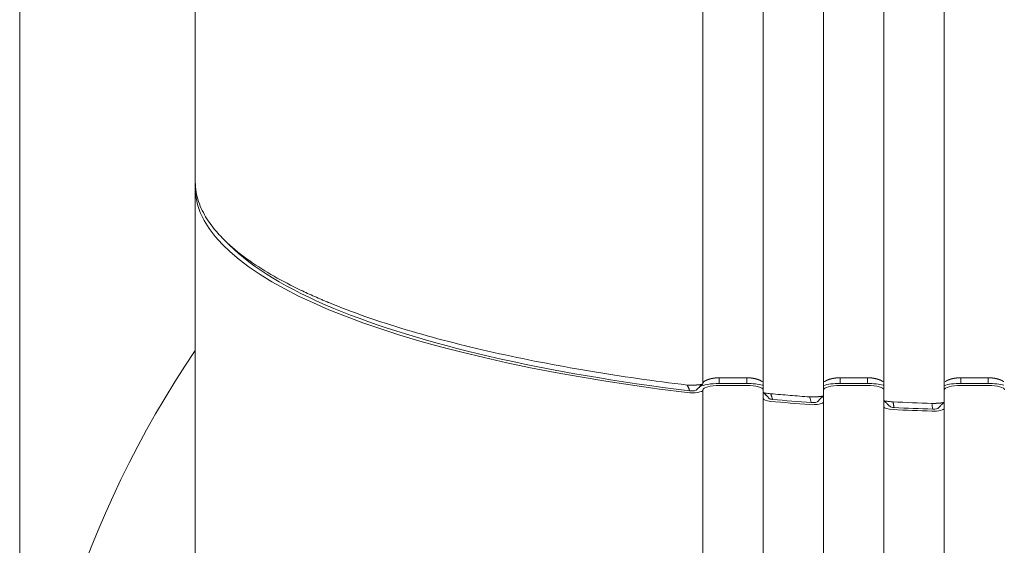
# Model space of a CAD drawing. Header units: millimetres. Extents: x 25069 to 61396, y 8621 to 21558.
# Tile 47 of 256: x 26506 to 26596, y 16285 to 16333. Entities that reach past the tile are written whole.
import ezdxf

# ---------------------------------------------------------------- set-up
doc = ezdxf.new("R2010")
doc.units = ezdxf.units.MM
doc.layers.add('9', color=7, linetype='Continuous')

msp = doc.modelspace()

# ---------------------------------------------------------------- linework, layer by layer
at = {"layer": '9', "color": 7, "linetype": 'Continuous', "lineweight": 13}
for p, q in [((26568.072, 16300.128), (26568.072, 16359.602)), ((26568.072, 16299.566), (26568.072, 16198.143)), ((26573.572, 16298.769), (26573.572, 16299.328)), ((26579.072, 16299.044), (26579.072, 16298.779))]:
    msp.add_line(p, q, dxfattribs=at)
at = {"layer": '9', "color": 7, "linetype": 'Continuous', "lineweight": 18}
for p, q in [((26521.822, 16359.142), (26521.822, 16318.533)), ((26568.072, 16359.142), (26568.072, 16300.121)), ((26573.572, 16299.33), (26573.572, 16359.142)), ((26579.072, 16359.142), (26579.072, 16299.044)), ((26584.572, 16298.593), (26584.572, 16359.142)), ((26590.072, 16359.142), (26590.072, 16298.455)), ((26505.822, 16334.291), (26505.822, 16251.142)), ((26521.822, 16318.533), (26521.822, 16317.973)), ((26521.822, 16317.973), (26521.822, 16192.692)), ((26569.572, 16300.672), (26572.072, 16300.672)), ((26580.572, 16300.672), (26583.072, 16300.672)), ((26591.572, 16300.672), (26594.072, 16300.672)), ((26568.072, 16299.565), (26568.072, 16299.557)), ((26568.072, 16299.557), (26568.072, 16198.642)), ((26572.072, 16300.149), (26569.572, 16300.149)), ((26572.072, 16299.967), (26569.572, 16299.967)), ((26583.072, 16300.149), (26580.572, 16300.149)), ((26583.072, 16299.967), (26580.572, 16299.967)), ((26594.072, 16300.149), (26591.572, 16300.149)), ((26594.072, 16299.967), (26591.572, 16299.967)), ((26573.572, 16298.77), (26573.572, 16299.33)), ((26573.572, 16198.642), (26573.572, 16298.77)), ((26579.072, 16299.044), (26579.072, 16298.484)), ((26584.572, 16298.033), (26584.572, 16298.593)), ((26579.072, 16298.484), (26579.072, 16198.642)), ((26584.572, 16198.642), (26584.572, 16298.033)), ((26590.072, 16298.455), (26590.072, 16297.895)), ((26590.072, 16297.895), (26590.072, 16198.642))]:
    msp.add_line(p, q, dxfattribs=at)
msp.add_arc((26598.322, 16251.142), 92.5, 145.79437, 179.31118, dxfattribs=at)
for centre, major_axis, ratio, start_param, end_param in [((26598.322, 16317.973), (76.5, 0), 0.267949, 3.141593, 4.285647), ((26567.072, 16299.557), (1, 0), 0.267949, 4.285647, 6.283185), ((26569.572, 16299.565), (1.5, 0), 0.267949, 1.570796, 3.141593), ((26572.072, 16299.565), (1.5, 0), 0.267949, 0, 1.570796), ((26580.572, 16299.565), (1.5, 0), 0.267949, 1.570796, 3.141593), ((26583.072, 16299.565), (1.5, 0), 0.267949, 0, 1.570796), ((26591.572, 16299.565), (1.5, 0), 0.267949, 1.570796, 3.141593), ((26594.072, 16299.565), (1.5, 0), 0.267949, 0, 1.570796), ((26574.572, 16298.77), (1, 0), 0.267949, 3.141593, 4.392386), ((26598.519, 16316.886), (74.317, 0), 0.258819, 4.382243, 4.431932), ((26598.322, 16317.973), (-76.5, 0), 0.267949, 1.250793, 1.29926), ((26578.072, 16298.484), (1, 0), 0.267949, 4.440853, 6.283185), ((26585.572, 16298.033), (1, 0), 0.267949, 3.141593, 4.542702), ((26598.322, 16317.973), (-76.5, 0), 0.267949, 1.401109, 1.447971), ((26598.375, 16316.77), (73.85, 0), 0.258819, 4.53707, 4.585307), ((26589.072, 16297.895), (1, 0), 0.267949, 4.589564, 6.283185)]:
    msp.add_ellipse(centre, major_axis=major_axis, ratio=ratio, start_param=start_param, end_param=end_param, dxfattribs=at)
for points, knots in [([(26521.822, 16318.533), (26521.822, 16318.211), (26521.85, 16317.899), (26521.955, 16317.296), (26522.031, 16317.005), (26522.22, 16316.443), (26522.333, 16316.173), (26522.587, 16315.653), (26522.728, 16315.404), (26523.03, 16314.925), (26523.191, 16314.696), (26523.525, 16314.26), (26523.698, 16314.051), (26524.048, 16313.656), (26524.226, 16313.469), (26524.491, 16313.203), (26524.579, 16313.117), (26524.711, 16312.992), (26524.777, 16312.931), (26524.853, 16312.861), (26524.891, 16312.826), (26524.91, 16312.809), (26524.919, 16312.801), (26524.924, 16312.796), (26524.926, 16312.794), (26524.927, 16312.793), (26524.928, 16312.793), (26524.928, 16312.792), (26524.928, 16312.792), (26524.928, 16312.792), (26524.929, 16312.792), (26524.929, 16312.792), (26525.214, 16312.534), (26525.816, 16312.027), (26526.474, 16311.54), (26527.5, 16310.823), (26528.233, 16310.364), (26529.776, 16309.485), (26530.585, 16309.064), (26531.84, 16308.461), (26532.264, 16308.265), (26532.91, 16307.979), (26533.234, 16307.837), (26533.616, 16307.675), (26533.808, 16307.595), (26533.904, 16307.555), (26533.952, 16307.535), (26533.976, 16307.525), (26533.988, 16307.52), (26533.994, 16307.517), (26533.997, 16307.516), (26533.998, 16307.515), (26533.999, 16307.515), (26534, 16307.515), (26534, 16307.515), (26534, 16307.515), (26535.072, 16307.072), (26536.198, 16306.645), (26538.544, 16305.824), (26539.764, 16305.43), (26542.284, 16304.674), (26543.584, 16304.313), (26546.251, 16303.622), (26547.618, 16303.293), (26550.406, 16302.667), (26551.827, 16302.37), (26554.711, 16301.809), (26556.174, 16301.545), (26559.13, 16301.049), (26560.623, 16300.818), (26563.628, 16300.387), (26565.141, 16300.188), (26566.658, 16300.005)], [0, 0, 0, 0, 0.03125, 0.03125, 0.0625, 0.0625, 0.09375, 0.09375, 0.125, 0.125, 0.15625, 0.15625, 0.1875, 0.1875, 0.21875, 0.21875, 0.234375, 0.234375, 0.242187, 0.246094, 0.248047, 0.249023, 0.249512, 0.249756, 0.249878, 0.249939, 0.249969, 0.249985, 0.249992, 0.249996, 0.249996, 0.25, 0.25, 0.28125, 0.3125, 0.3125, 0.375, 0.375, 0.4375, 0.4375, 0.46875, 0.46875, 0.484375, 0.492187, 0.496094, 0.498047, 0.499023, 0.499512, 0.499756, 0.499878, 0.499939, 0.499969, 0.499985, 0.499992, 0.499992, 0.5, 0.5, 0.5625, 0.5625, 0.625, 0.625, 0.6875, 0.6875, 0.75, 0.75, 0.8125, 0.8125, 0.875, 0.875, 0.9375, 0.9375, 1, 1, 1, 1]), ([(26566.882, 16299.482), (26553.682, 16301.084), (26542.298, 16303.728), (26530.188, 16308.768), (26526.978, 16310.723), (26524.942, 16312.762)], [0, 0, 0, 0, 0.647682, 0.647682, 1, 1, 1, 1]), ([(26568.072, 16300.121), (26568.072, 16300.123), (26568.072, 16300.128), (26568.072, 16300.135), (26568.072, 16300.141), (26568.073, 16300.148), (26568.074, 16300.155), (26568.075, 16300.162), (26568.076, 16300.168), (26568.078, 16300.175), (26568.08, 16300.181), (26568.082, 16300.188), (26568.084, 16300.194), (26568.087, 16300.201), (26568.089, 16300.207), (26568.092, 16300.214), (26568.096, 16300.22), (26568.099, 16300.226), (26568.103, 16300.232), (26568.106, 16300.239), (26568.11, 16300.245), (26568.115, 16300.251), (26568.119, 16300.257), (26568.124, 16300.263), (26568.128, 16300.269), (26568.133, 16300.275), (26568.139, 16300.281), (26568.144, 16300.286), (26568.15, 16300.292), (26568.155, 16300.298), (26568.161, 16300.304), (26568.167, 16300.309), (26568.174, 16300.315), (26568.18, 16300.32), (26568.187, 16300.326), (26568.193, 16300.331), (26568.2, 16300.337), (26568.207, 16300.342), (26568.215, 16300.348), (26568.222, 16300.353), (26568.23, 16300.358), (26568.237, 16300.363), (26568.245, 16300.368), (26568.253, 16300.374), (26568.261, 16300.379), (26568.27, 16300.384), (26568.278, 16300.389), (26568.287, 16300.394), (26568.295, 16300.399), (26568.304, 16300.403), (26568.313, 16300.408), (26568.322, 16300.413), (26568.331, 16300.418), (26568.341, 16300.422), (26568.35, 16300.427), (26568.359, 16300.432), (26568.369, 16300.436), (26568.379, 16300.441), (26568.389, 16300.445), (26568.399, 16300.45), (26568.409, 16300.454), (26568.419, 16300.458), (26568.429, 16300.463), (26568.439, 16300.467), (26568.45, 16300.471), (26568.46, 16300.475), (26568.471, 16300.479), (26568.481, 16300.484), (26568.492, 16300.488), (26568.503, 16300.492), (26568.514, 16300.495), (26568.525, 16300.499), (26568.536, 16300.503), (26568.547, 16300.507), (26568.558, 16300.511), (26568.569, 16300.515), (26568.58, 16300.518), (26568.592, 16300.522), (26568.603, 16300.525), (26568.614, 16300.529), (26568.626, 16300.533), (26568.637, 16300.536), (26568.649, 16300.539), (26568.661, 16300.543), (26568.672, 16300.546), (26568.684, 16300.549), (26568.696, 16300.553), (26568.707, 16300.556), (26568.719, 16300.559), (26568.731, 16300.562), (26568.743, 16300.565), (26568.755, 16300.568), (26568.767, 16300.571), (26568.779, 16300.574), (26568.791, 16300.577), (26568.803, 16300.58), (26568.815, 16300.583), (26568.827, 16300.585), (26568.839, 16300.588), (26568.851, 16300.591), (26568.863, 16300.594), (26568.875, 16300.596), (26568.887, 16300.599), (26568.899, 16300.601), (26568.911, 16300.604), (26568.923, 16300.606), (26568.935, 16300.608), (26568.947, 16300.611), (26568.959, 16300.613), (26568.971, 16300.615), (26568.983, 16300.617), (26568.995, 16300.62), (26569.007, 16300.622), (26569.019, 16300.624), (26569.031, 16300.626), (26569.043, 16300.628), (26569.055, 16300.63), (26569.067, 16300.632), (26569.079, 16300.633), (26569.091, 16300.635), (26569.103, 16300.637), (26569.115, 16300.639), (26569.127, 16300.64), (26569.139, 16300.642), (26569.151, 16300.644), (26569.163, 16300.645), (26569.174, 16300.647), (26569.186, 16300.648), (26569.198, 16300.65), (26569.209, 16300.651), (26569.221, 16300.652), (26569.233, 16300.654), (26569.244, 16300.655), (26569.256, 16300.656), (26569.267, 16300.657), (26569.279, 16300.658), (26569.29, 16300.659), (26569.302, 16300.66), (26569.313, 16300.661), (26569.324, 16300.662), (26569.336, 16300.663), (26569.347, 16300.664), (26569.358, 16300.665), (26569.369, 16300.665), (26569.38, 16300.666), (26569.391, 16300.667), (26569.402, 16300.667), (26569.413, 16300.668), (26569.424, 16300.669), (26569.435, 16300.669), (26569.446, 16300.67), (26569.457, 16300.67), (26569.467, 16300.67), (26569.478, 16300.671), (26569.489, 16300.671), (26569.499, 16300.671), (26569.51, 16300.671), (26569.52, 16300.671), (26569.531, 16300.672), (26569.541, 16300.672), (26569.551, 16300.672), (26569.561, 16300.672), (26569.568, 16300.672), (26569.572, 16300.672)], [0, 0, 0, 0, 0.008378, 0.016728, 0.02505, 0.033344, 0.04161, 0.049848, 0.058058, 0.066241, 0.074395, 0.082522, 0.09062, 0.098691, 0.106735, 0.11475, 0.122737, 0.130697, 0.138629, 0.146533, 0.15441, 0.162258, 0.170079, 0.177872, 0.185638, 0.193375, 0.201085, 0.208768, 0.216422, 0.224049, 0.231649, 0.239221, 0.246765, 0.254281, 0.26177, 0.269231, 0.276665, 0.284072, 0.29145, 0.298801, 0.306125, 0.313421, 0.32069, 0.327931, 0.335145, 0.342331, 0.34949, 0.356622, 0.363726, 0.370803, 0.377852, 0.384874, 0.391869, 0.398836, 0.405776, 0.412689, 0.419575, 0.426433, 0.433264, 0.440068, 0.446845, 0.453594, 0.460317, 0.467012, 0.47368, 0.480321, 0.486935, 0.493522, 0.500082, 0.506615, 0.513121, 0.5196, 0.526052, 0.532477, 0.538875, 0.545246, 0.55159, 0.557908, 0.564198, 0.570462, 0.576699, 0.582909, 0.589093, 0.59525, 0.60138, 0.607484, 0.61356, 0.619611, 0.625634, 0.631632, 0.637602, 0.643546, 0.649464, 0.655355, 0.66122, 0.667058, 0.67287, 0.678655, 0.684415, 0.690148, 0.695855, 0.701535, 0.707189, 0.712818, 0.71842, 0.723996, 0.729545, 0.735069, 0.740567, 0.746039, 0.751485, 0.756905, 0.762299, 0.767668, 0.77301, 0.778327, 0.783618, 0.788884, 0.794123, 0.799338, 0.804526, 0.809689, 0.814827, 0.819939, 0.825026, 0.830088, 0.835124, 0.840135, 0.84512, 0.850081, 0.855016, 0.859927, 0.864812, 0.869672, 0.874508, 0.879318, 0.884104, 0.888865, 0.893601, 0.898312, 0.902999, 0.907661, 0.912299, 0.916912, 0.921501, 0.926066, 0.930606, 0.935122, 0.939614, 0.944082, 0.948525, 0.952945, 0.957341, 0.961713, 0.966061, 0.970386, 0.974687, 0.978964, 0.983218, 0.987448, 0.991656, 0.995839, 1, 1, 1, 1]), ([(26572.072, 16300.672), (26572.077, 16300.672), (26572.089, 16300.672), (26572.107, 16300.672), (26572.124, 16300.672), (26572.142, 16300.671), (26572.16, 16300.671), (26572.179, 16300.67), (26572.197, 16300.67), (26572.215, 16300.669), (26572.234, 16300.668), (26572.253, 16300.667), (26572.271, 16300.666), (26572.29, 16300.665), (26572.309, 16300.663), (26572.328, 16300.662), (26572.348, 16300.66), (26572.367, 16300.659), (26572.386, 16300.657), (26572.406, 16300.655), (26572.426, 16300.653), (26572.445, 16300.65), (26572.465, 16300.648), (26572.485, 16300.646), (26572.505, 16300.643), (26572.525, 16300.64), (26572.545, 16300.638), (26572.565, 16300.635), (26572.585, 16300.631), (26572.605, 16300.628), (26572.625, 16300.625), (26572.645, 16300.622), (26572.666, 16300.618), (26572.686, 16300.614), (26572.706, 16300.61), (26572.726, 16300.607), (26572.746, 16300.603), (26572.767, 16300.598), (26572.787, 16300.594), (26572.807, 16300.59), (26572.827, 16300.585), (26572.847, 16300.58), (26572.867, 16300.576), (26572.887, 16300.571), (26572.907, 16300.566), (26572.926, 16300.561), (26572.946, 16300.555), (26572.966, 16300.55), (26572.985, 16300.544), (26573.004, 16300.539), (26573.023, 16300.533), (26573.042, 16300.527), (26573.061, 16300.521), (26573.08, 16300.515), (26573.098, 16300.509), (26573.117, 16300.502), (26573.135, 16300.496), (26573.153, 16300.489), (26573.171, 16300.483), (26573.188, 16300.476), (26573.205, 16300.469), (26573.222, 16300.462), (26573.239, 16300.454), (26573.256, 16300.447), (26573.272, 16300.44), (26573.288, 16300.432), (26573.303, 16300.424), (26573.319, 16300.416), (26573.334, 16300.408), (26573.348, 16300.4), (26573.363, 16300.392), (26573.376, 16300.384), (26573.39, 16300.375), (26573.403, 16300.367), (26573.416, 16300.358), (26573.428, 16300.349), (26573.44, 16300.34), (26573.452, 16300.331), (26573.463, 16300.322), (26573.47, 16300.316), (26573.474, 16300.312), (26573.474, 16300.312)], [0, 0, 0, 0, 0.009412, 0.018905, 0.028478, 0.038132, 0.047867, 0.057685, 0.067585, 0.077568, 0.087634, 0.097783, 0.108016, 0.118334, 0.128736, 0.139223, 0.149795, 0.160453, 0.171197, 0.182028, 0.192944, 0.203948, 0.215039, 0.226217, 0.237483, 0.248837, 0.26028, 0.27181, 0.28343, 0.295139, 0.306936, 0.318824, 0.330801, 0.342868, 0.355025, 0.367273, 0.379611, 0.39204, 0.40456, 0.417172, 0.429875, 0.442669, 0.455555, 0.468533, 0.481603, 0.494766, 0.508021, 0.521369, 0.534809, 0.548343, 0.56197, 0.57569, 0.589503, 0.60341, 0.617411, 0.631505, 0.645694, 0.659977, 0.674354, 0.688826, 0.703392, 0.718052, 0.732808, 0.747658, 0.762604, 0.777645, 0.792781, 0.808012, 0.823339, 0.838761, 0.854279, 0.869893, 0.885603, 0.901409, 0.917311, 0.933309, 0.949403, 0.965594, 0.981882, 0.998265, 1, 1, 1, 1]), ([(26579.169, 16300.312), (26579.171, 16300.314), (26579.175, 16300.317), (26579.181, 16300.323), (26579.188, 16300.328), (26579.195, 16300.334), (26579.202, 16300.339), (26579.209, 16300.345), (26579.216, 16300.35), (26579.223, 16300.355), (26579.231, 16300.36), (26579.238, 16300.366), (26579.246, 16300.371), (26579.254, 16300.376), (26579.262, 16300.381), (26579.27, 16300.386), (26579.278, 16300.391), (26579.287, 16300.396), (26579.295, 16300.401), (26579.304, 16300.405), (26579.313, 16300.41), (26579.322, 16300.415), (26579.331, 16300.42), (26579.34, 16300.424), (26579.349, 16300.429), (26579.359, 16300.434), (26579.368, 16300.438), (26579.378, 16300.443), (26579.387, 16300.447), (26579.397, 16300.451), (26579.407, 16300.456), (26579.417, 16300.46), (26579.427, 16300.464), (26579.437, 16300.468), (26579.448, 16300.473), (26579.458, 16300.477), (26579.468, 16300.481), (26579.479, 16300.485), (26579.489, 16300.489), (26579.5, 16300.493), (26579.511, 16300.497), (26579.522, 16300.501), (26579.533, 16300.505), (26579.543, 16300.508), (26579.554, 16300.512), (26579.566, 16300.516), (26579.577, 16300.519), (26579.588, 16300.523), (26579.599, 16300.527), (26579.61, 16300.53), (26579.622, 16300.534), (26579.633, 16300.537), (26579.645, 16300.54), (26579.656, 16300.544), (26579.668, 16300.547), (26579.679, 16300.55), (26579.691, 16300.554), (26579.703, 16300.557), (26579.714, 16300.56), (26579.726, 16300.563), (26579.738, 16300.566), (26579.75, 16300.569), (26579.762, 16300.572), (26579.773, 16300.575), (26579.785, 16300.578), (26579.797, 16300.581), (26579.809, 16300.583), (26579.821, 16300.586), (26579.833, 16300.589), (26579.845, 16300.592), (26579.857, 16300.594), (26579.869, 16300.597), (26579.881, 16300.599), (26579.893, 16300.602), (26579.905, 16300.604), (26579.917, 16300.607), (26579.929, 16300.609), (26579.941, 16300.611), (26579.953, 16300.614), (26579.965, 16300.616), (26579.977, 16300.618), (26579.99, 16300.62), (26580.002, 16300.622), (26580.014, 16300.624), (26580.026, 16300.626), (26580.038, 16300.628), (26580.05, 16300.63), (26580.062, 16300.632), (26580.074, 16300.634), (26580.086, 16300.636), (26580.098, 16300.637), (26580.11, 16300.639), (26580.121, 16300.641), (26580.133, 16300.642), (26580.145, 16300.644), (26580.157, 16300.645), (26580.169, 16300.647), (26580.181, 16300.648), (26580.193, 16300.65), (26580.204, 16300.651), (26580.216, 16300.652), (26580.228, 16300.654), (26580.239, 16300.655), (26580.251, 16300.656), (26580.263, 16300.657), (26580.274, 16300.658), (26580.286, 16300.659), (26580.297, 16300.66), (26580.309, 16300.661), (26580.32, 16300.662), (26580.332, 16300.663), (26580.343, 16300.664), (26580.354, 16300.665), (26580.366, 16300.666), (26580.377, 16300.666), (26580.388, 16300.667), (26580.399, 16300.668), (26580.41, 16300.668), (26580.421, 16300.669), (26580.432, 16300.669), (26580.443, 16300.67), (26580.454, 16300.67), (26580.465, 16300.67), (26580.476, 16300.671), (26580.487, 16300.671), (26580.498, 16300.671), (26580.508, 16300.671), (26580.519, 16300.672), (26580.53, 16300.672), (26580.54, 16300.672), (26580.551, 16300.672), (26580.561, 16300.672), (26580.568, 16300.672), (26580.572, 16300.672)], [0, 0, 0, 0, 0.009685, 0.019438, 0.029157, 0.038841, 0.048491, 0.058107, 0.067689, 0.077236, 0.086749, 0.096228, 0.105673, 0.115083, 0.12446, 0.133802, 0.14311, 0.152384, 0.161625, 0.170831, 0.180003, 0.189141, 0.198245, 0.207315, 0.216351, 0.225354, 0.234322, 0.243257, 0.252158, 0.261025, 0.269858, 0.278658, 0.287424, 0.296156, 0.304854, 0.313519, 0.32215, 0.330748, 0.339312, 0.347843, 0.35634, 0.364803, 0.373234, 0.38163, 0.389994, 0.398324, 0.406621, 0.414884, 0.423114, 0.431311, 0.439475, 0.447605, 0.455703, 0.463767, 0.471798, 0.479797, 0.487762, 0.495694, 0.503594, 0.51146, 0.519294, 0.527094, 0.534862, 0.542598, 0.5503, 0.55797, 0.565607, 0.573212, 0.580784, 0.588324, 0.595831, 0.603305, 0.610748, 0.618158, 0.625535, 0.632881, 0.640194, 0.647475, 0.654724, 0.66194, 0.669125, 0.676278, 0.683399, 0.690488, 0.697545, 0.70457, 0.711564, 0.718526, 0.725456, 0.732354, 0.739222, 0.746057, 0.752861, 0.759634, 0.766376, 0.773086, 0.779765, 0.786413, 0.79303, 0.799616, 0.806171, 0.812695, 0.819188, 0.82565, 0.832082, 0.838483, 0.844854, 0.851194, 0.857503, 0.863782, 0.870031, 0.87625, 0.882439, 0.888597, 0.894726, 0.900824, 0.906893, 0.912932, 0.918941, 0.92492, 0.930871, 0.936791, 0.942682, 0.948545, 0.954377, 0.960181, 0.965956, 0.971702, 0.977419, 0.983107, 0.988766, 0.994397, 1, 1, 1, 1]), ([(26583.072, 16300.672), (26583.077, 16300.672), (26583.089, 16300.672), (26583.107, 16300.672), (26583.124, 16300.672), (26583.142, 16300.671), (26583.16, 16300.671), (26583.179, 16300.67), (26583.197, 16300.67), (26583.215, 16300.669), (26583.234, 16300.668), (26583.253, 16300.667), (26583.271, 16300.666), (26583.29, 16300.665), (26583.309, 16300.663), (26583.328, 16300.662), (26583.348, 16300.66), (26583.367, 16300.659), (26583.386, 16300.657), (26583.406, 16300.655), (26583.426, 16300.653), (26583.445, 16300.65), (26583.465, 16300.648), (26583.485, 16300.646), (26583.505, 16300.643), (26583.525, 16300.64), (26583.545, 16300.638), (26583.565, 16300.635), (26583.585, 16300.631), (26583.605, 16300.628), (26583.625, 16300.625), (26583.645, 16300.622), (26583.666, 16300.618), (26583.686, 16300.614), (26583.706, 16300.61), (26583.726, 16300.607), (26583.746, 16300.603), (26583.767, 16300.598), (26583.787, 16300.594), (26583.807, 16300.59), (26583.827, 16300.585), (26583.847, 16300.58), (26583.867, 16300.576), (26583.887, 16300.571), (26583.907, 16300.566), (26583.926, 16300.561), (26583.946, 16300.555), (26583.966, 16300.55), (26583.985, 16300.544), (26584.004, 16300.539), (26584.023, 16300.533), (26584.042, 16300.527), (26584.061, 16300.521), (26584.08, 16300.515), (26584.098, 16300.509), (26584.117, 16300.502), (26584.135, 16300.496), (26584.153, 16300.489), (26584.171, 16300.483), (26584.188, 16300.476), (26584.205, 16300.469), (26584.222, 16300.462), (26584.239, 16300.454), (26584.256, 16300.447), (26584.272, 16300.44), (26584.288, 16300.432), (26584.303, 16300.424), (26584.319, 16300.416), (26584.334, 16300.408), (26584.348, 16300.4), (26584.363, 16300.392), (26584.376, 16300.384), (26584.39, 16300.375), (26584.403, 16300.367), (26584.416, 16300.358), (26584.428, 16300.349), (26584.44, 16300.34), (26584.452, 16300.331), (26584.463, 16300.322), (26584.47, 16300.316), (26584.474, 16300.312), (26584.474, 16300.312)], [0, 0, 0, 0, 0.009412, 0.018905, 0.028478, 0.038132, 0.047867, 0.057685, 0.067585, 0.077568, 0.087634, 0.097783, 0.108016, 0.118334, 0.128736, 0.139223, 0.149795, 0.160453, 0.171197, 0.182028, 0.192944, 0.203948, 0.215039, 0.226217, 0.237483, 0.248837, 0.26028, 0.27181, 0.28343, 0.295139, 0.306936, 0.318824, 0.330801, 0.342868, 0.355025, 0.367273, 0.379611, 0.39204, 0.40456, 0.417172, 0.429875, 0.442669, 0.455555, 0.468533, 0.481603, 0.494766, 0.508021, 0.521369, 0.534809, 0.548343, 0.56197, 0.57569, 0.589503, 0.60341, 0.617411, 0.631505, 0.645694, 0.659977, 0.674354, 0.688826, 0.703392, 0.718052, 0.732808, 0.747658, 0.762604, 0.777645, 0.792781, 0.808012, 0.823339, 0.838761, 0.854279, 0.869893, 0.885603, 0.901409, 0.917311, 0.933309, 0.949403, 0.965594, 0.981882, 0.998265, 1, 1, 1, 1]), ([(26590.169, 16300.312), (26590.171, 16300.314), (26590.175, 16300.317), (26590.181, 16300.323), (26590.188, 16300.328), (26590.195, 16300.334), (26590.202, 16300.339), (26590.209, 16300.345), (26590.216, 16300.35), (26590.223, 16300.355), (26590.231, 16300.36), (26590.238, 16300.366), (26590.246, 16300.371), (26590.254, 16300.376), (26590.262, 16300.381), (26590.27, 16300.386), (26590.278, 16300.391), (26590.287, 16300.396), (26590.295, 16300.401), (26590.304, 16300.405), (26590.313, 16300.41), (26590.322, 16300.415), (26590.331, 16300.42), (26590.34, 16300.424), (26590.349, 16300.429), (26590.359, 16300.434), (26590.368, 16300.438), (26590.378, 16300.443), (26590.387, 16300.447), (26590.397, 16300.451), (26590.407, 16300.456), (26590.417, 16300.46), (26590.427, 16300.464), (26590.437, 16300.468), (26590.448, 16300.473), (26590.458, 16300.477), (26590.468, 16300.481), (26590.479, 16300.485), (26590.489, 16300.489), (26590.5, 16300.493), (26590.511, 16300.497), (26590.522, 16300.501), (26590.533, 16300.505), (26590.543, 16300.508), (26590.554, 16300.512), (26590.566, 16300.516), (26590.577, 16300.519), (26590.588, 16300.523), (26590.599, 16300.527), (26590.61, 16300.53), (26590.622, 16300.534), (26590.633, 16300.537), (26590.645, 16300.54), (26590.656, 16300.544), (26590.668, 16300.547), (26590.679, 16300.55), (26590.691, 16300.554), (26590.703, 16300.557), (26590.714, 16300.56), (26590.726, 16300.563), (26590.738, 16300.566), (26590.75, 16300.569), (26590.762, 16300.572), (26590.773, 16300.575), (26590.785, 16300.578), (26590.797, 16300.581), (26590.809, 16300.583), (26590.821, 16300.586), (26590.833, 16300.589), (26590.845, 16300.592), (26590.857, 16300.594), (26590.869, 16300.597), (26590.881, 16300.599), (26590.893, 16300.602), (26590.905, 16300.604), (26590.917, 16300.607), (26590.929, 16300.609), (26590.941, 16300.611), (26590.953, 16300.614), (26590.965, 16300.616), (26590.977, 16300.618), (26590.99, 16300.62), (26591.002, 16300.622), (26591.014, 16300.624), (26591.026, 16300.626), (26591.038, 16300.628), (26591.05, 16300.63), (26591.062, 16300.632), (26591.074, 16300.634), (26591.086, 16300.636), (26591.098, 16300.637), (26591.11, 16300.639), (26591.121, 16300.641), (26591.133, 16300.642), (26591.145, 16300.644), (26591.157, 16300.645), (26591.169, 16300.647), (26591.181, 16300.648), (26591.193, 16300.65), (26591.204, 16300.651), (26591.216, 16300.652), (26591.228, 16300.654), (26591.239, 16300.655), (26591.251, 16300.656), (26591.263, 16300.657), (26591.274, 16300.658), (26591.286, 16300.659), (26591.297, 16300.66), (26591.309, 16300.661), (26591.32, 16300.662), (26591.332, 16300.663), (26591.343, 16300.664), (26591.354, 16300.665), (26591.366, 16300.666), (26591.377, 16300.666), (26591.388, 16300.667), (26591.399, 16300.668), (26591.41, 16300.668), (26591.421, 16300.669), (26591.432, 16300.669), (26591.443, 16300.67), (26591.454, 16300.67), (26591.465, 16300.67), (26591.476, 16300.671), (26591.487, 16300.671), (26591.498, 16300.671), (26591.508, 16300.671), (26591.519, 16300.672), (26591.53, 16300.672), (26591.54, 16300.672), (26591.551, 16300.672), (26591.561, 16300.672), (26591.568, 16300.672), (26591.572, 16300.672)], [0, 0, 0, 0, 0.009685, 0.019438, 0.029157, 0.038841, 0.048491, 0.058107, 0.067689, 0.077236, 0.086749, 0.096228, 0.105673, 0.115083, 0.12446, 0.133802, 0.14311, 0.152384, 0.161625, 0.170831, 0.180003, 0.189141, 0.198245, 0.207315, 0.216351, 0.225354, 0.234322, 0.243257, 0.252158, 0.261025, 0.269858, 0.278658, 0.287424, 0.296156, 0.304854, 0.313519, 0.32215, 0.330748, 0.339312, 0.347843, 0.35634, 0.364803, 0.373234, 0.38163, 0.389994, 0.398324, 0.406621, 0.414884, 0.423114, 0.431311, 0.439475, 0.447605, 0.455703, 0.463767, 0.471798, 0.479797, 0.487762, 0.495694, 0.503594, 0.51146, 0.519294, 0.527094, 0.534862, 0.542598, 0.5503, 0.55797, 0.565607, 0.573212, 0.580784, 0.588324, 0.595831, 0.603305, 0.610748, 0.618158, 0.625535, 0.632881, 0.640194, 0.647475, 0.654724, 0.66194, 0.669125, 0.676278, 0.683399, 0.690488, 0.697545, 0.70457, 0.711564, 0.718526, 0.725456, 0.732354, 0.739222, 0.746057, 0.752861, 0.759634, 0.766376, 0.773086, 0.779765, 0.786413, 0.79303, 0.799616, 0.806171, 0.812695, 0.819188, 0.82565, 0.832082, 0.838483, 0.844854, 0.851194, 0.857503, 0.863782, 0.870031, 0.87625, 0.882439, 0.888597, 0.894726, 0.900824, 0.906893, 0.912932, 0.918941, 0.92492, 0.930871, 0.936791, 0.942682, 0.948545, 0.954377, 0.960181, 0.965956, 0.971702, 0.977419, 0.983107, 0.988766, 0.994397, 1, 1, 1, 1]), ([(26594.072, 16300.672), (26594.077, 16300.672), (26594.089, 16300.672), (26594.107, 16300.672), (26594.124, 16300.672), (26594.142, 16300.671), (26594.16, 16300.671), (26594.179, 16300.67), (26594.197, 16300.67), (26594.215, 16300.669), (26594.234, 16300.668), (26594.253, 16300.667), (26594.271, 16300.666), (26594.29, 16300.665), (26594.309, 16300.663), (26594.328, 16300.662), (26594.348, 16300.66), (26594.367, 16300.659), (26594.386, 16300.657), (26594.406, 16300.655), (26594.426, 16300.653), (26594.445, 16300.65), (26594.465, 16300.648), (26594.485, 16300.646), (26594.505, 16300.643), (26594.525, 16300.64), (26594.545, 16300.638), (26594.565, 16300.635), (26594.585, 16300.631), (26594.605, 16300.628), (26594.625, 16300.625), (26594.645, 16300.622), (26594.666, 16300.618), (26594.686, 16300.614), (26594.706, 16300.61), (26594.726, 16300.607), (26594.746, 16300.603), (26594.767, 16300.598), (26594.787, 16300.594), (26594.807, 16300.59), (26594.827, 16300.585), (26594.847, 16300.58), (26594.867, 16300.576), (26594.887, 16300.571), (26594.907, 16300.566), (26594.926, 16300.561), (26594.946, 16300.555), (26594.966, 16300.55), (26594.985, 16300.544), (26595.004, 16300.539), (26595.023, 16300.533), (26595.042, 16300.527), (26595.061, 16300.521), (26595.08, 16300.515), (26595.098, 16300.509), (26595.117, 16300.502), (26595.135, 16300.496), (26595.153, 16300.489), (26595.171, 16300.483), (26595.188, 16300.476), (26595.205, 16300.469), (26595.222, 16300.462), (26595.239, 16300.454), (26595.256, 16300.447), (26595.272, 16300.44), (26595.288, 16300.432), (26595.303, 16300.424), (26595.319, 16300.416), (26595.334, 16300.408), (26595.348, 16300.4), (26595.363, 16300.392), (26595.376, 16300.384), (26595.39, 16300.375), (26595.403, 16300.367), (26595.416, 16300.358), (26595.428, 16300.349), (26595.44, 16300.34), (26595.452, 16300.331), (26595.463, 16300.322), (26595.47, 16300.316), (26595.474, 16300.312), (26595.474, 16300.312)], [0, 0, 0, 0, 0.009412, 0.018905, 0.028478, 0.038132, 0.047867, 0.057685, 0.067585, 0.077568, 0.087634, 0.097783, 0.108016, 0.118334, 0.128736, 0.139223, 0.149795, 0.160453, 0.171197, 0.182028, 0.192944, 0.203948, 0.215039, 0.226217, 0.237483, 0.248837, 0.26028, 0.27181, 0.28343, 0.295139, 0.306936, 0.318824, 0.330801, 0.342868, 0.355025, 0.367273, 0.379611, 0.39204, 0.40456, 0.417172, 0.429875, 0.442669, 0.455555, 0.468533, 0.481603, 0.494766, 0.508021, 0.521369, 0.534809, 0.548343, 0.56197, 0.57569, 0.589503, 0.60341, 0.617411, 0.631505, 0.645694, 0.659977, 0.674354, 0.688826, 0.703392, 0.718052, 0.732808, 0.747658, 0.762604, 0.777645, 0.792781, 0.808012, 0.823339, 0.838761, 0.854279, 0.869893, 0.885603, 0.901409, 0.917311, 0.933309, 0.949403, 0.965594, 0.981882, 0.998265, 1, 1, 1, 1]), ([(26566.658, 16300.005), (26566.662, 16300.005), (26566.671, 16300.004), (26566.685, 16300.003), (26566.699, 16300.003), (26566.713, 16300.002), (26566.728, 16300.001), (26566.742, 16300), (26566.757, 16300), (26566.772, 16299.999), (26566.787, 16299.999), (26566.802, 16299.998), (26566.817, 16299.998), (26566.832, 16299.997), (26566.847, 16299.997), (26566.863, 16299.997), (26566.879, 16299.996), (26566.895, 16299.996), (26566.91, 16299.996), (26566.927, 16299.996), (26566.943, 16299.995), (26566.959, 16299.995), (26566.975, 16299.995), (26566.992, 16299.995), (26567.008, 16299.995), (26567.025, 16299.995), (26567.042, 16299.995), (26567.058, 16299.995), (26567.075, 16299.995), (26567.092, 16299.996), (26567.109, 16299.996), (26567.126, 16299.996), (26567.143, 16299.996), (26567.161, 16299.997), (26567.178, 16299.997), (26567.195, 16299.997), (26567.212, 16299.998), (26567.23, 16299.998), (26567.247, 16299.999), (26567.264, 16299.999), (26567.282, 16300), (26567.299, 16300), (26567.317, 16300.001), (26567.334, 16300.001), (26567.351, 16300.002), (26567.369, 16300.003), (26567.386, 16300.004), (26567.403, 16300.004), (26567.42, 16300.005), (26567.437, 16300.006), (26567.455, 16300.007), (26567.472, 16300.008), (26567.489, 16300.009), (26567.505, 16300.01), (26567.522, 16300.011), (26567.539, 16300.012), (26567.556, 16300.013), (26567.572, 16300.014), (26567.588, 16300.016), (26567.605, 16300.017), (26567.621, 16300.018), (26567.637, 16300.019), (26567.653, 16300.021), (26567.668, 16300.022), (26567.684, 16300.023), (26567.699, 16300.025), (26567.714, 16300.026), (26567.729, 16300.028), (26567.744, 16300.029), (26567.758, 16300.031), (26567.773, 16300.033), (26567.787, 16300.034), (26567.801, 16300.036), (26567.814, 16300.038), (26567.828, 16300.039), (26567.841, 16300.041), (26567.854, 16300.043), (26567.866, 16300.045), (26567.878, 16300.047), (26567.89, 16300.049), (26567.902, 16300.051), (26567.913, 16300.053), (26567.924, 16300.055), (26567.935, 16300.057), (26567.945, 16300.059), (26567.955, 16300.061), (26567.965, 16300.063), (26567.974, 16300.066), (26567.983, 16300.068), (26567.992, 16300.07), (26568, 16300.073), (26568.008, 16300.075), (26568.015, 16300.077), (26568.022, 16300.08), (26568.028, 16300.082), (26568.034, 16300.085), (26568.04, 16300.087), (26568.045, 16300.09), (26568.05, 16300.093), (26568.054, 16300.095), (26568.058, 16300.098), (26568.062, 16300.101), (26568.064, 16300.103), (26568.067, 16300.106), (26568.069, 16300.109), (26568.07, 16300.112), (26568.071, 16300.115), (26568.072, 16300.118), (26568.072, 16300.12), (26568.071, 16300.121)], [0, 0, 0, 0, 0.007449, 0.014932, 0.02245, 0.030002, 0.037589, 0.045211, 0.052867, 0.060558, 0.068284, 0.076045, 0.083841, 0.091671, 0.099537, 0.107438, 0.115373, 0.123344, 0.13135, 0.139392, 0.147468, 0.15558, 0.163728, 0.17191, 0.180128, 0.188382, 0.196671, 0.204995, 0.213355, 0.221751, 0.230182, 0.238649, 0.247152, 0.25569, 0.264265, 0.272875, 0.281521, 0.290202, 0.29892, 0.307674, 0.316463, 0.325289, 0.334151, 0.343048, 0.351982, 0.360952, 0.369958, 0.379001, 0.388079, 0.397194, 0.406345, 0.415533, 0.424756, 0.434017, 0.443313, 0.452646, 0.462015, 0.471421, 0.480863, 0.490342, 0.499858, 0.50941, 0.518998, 0.528623, 0.538285, 0.547983, 0.557719, 0.56749, 0.577299, 0.587144, 0.597026, 0.606945, 0.616901, 0.626894, 0.636923, 0.64699, 0.657093, 0.667233, 0.67741, 0.687624, 0.697875, 0.708163, 0.718489, 0.728851, 0.73925, 0.749686, 0.76016, 0.770671, 0.781218, 0.791803, 0.802425, 0.813084, 0.823781, 0.834515, 0.845286, 0.856094, 0.866939, 0.877822, 0.888742, 0.8997, 0.910695, 0.921727, 0.932797, 0.943904, 0.955048, 0.96623, 0.977449, 0.988706, 1, 1, 1, 1]), ([(26567.529, 16299.602), (26567.529, 16299.602), (26567.529, 16299.602), (26567.53, 16299.6), (26567.53, 16299.597), (26567.544, 16299.508), (26567.168, 16299.443), (26566.882, 16299.482)], [0, 0, 0, 0, 0.000007, 0.000007, 0.029495, 0.029495, 1, 1, 1, 1]), ([(26567.53, 16299.603), (26567.549, 16299.621), (26567.59, 16299.659), (26567.654, 16299.72), (26567.725, 16299.788), (26567.797, 16299.856), (26567.868, 16299.925), (26567.936, 16299.989), (26567.993, 16300.044), (26568.038, 16300.087), (26568.06, 16300.108), (26568.071, 16300.119)], [0, 0, 0, 0, 0.104995, 0.223537, 0.355632, 0.501274, 0.621457, 0.751915, 0.877236, 0.939896, 1, 1, 1, 1]), ([(26573.572, 16299.33), (26573.572, 16299.32), (26573.588, 16299.31), (26573.652, 16299.291), (26573.7, 16299.281), (26573.822, 16299.261), (26573.896, 16299.252), (26574.064, 16299.232), (26574.158, 16299.223), (26574.257, 16299.213)], [0, 0, 0, 0, 0.25, 0.25, 0.5, 0.5, 0.75, 0.75, 1, 1, 1, 1]), ([(26577.803, 16298.925), (26577.806, 16298.925), (26577.812, 16298.925), (26577.821, 16298.925), (26577.83, 16298.924), (26577.839, 16298.924), (26577.849, 16298.924), (26577.858, 16298.924), (26577.867, 16298.923), (26577.877, 16298.923), (26577.886, 16298.923), (26577.896, 16298.923), (26577.905, 16298.922), (26577.915, 16298.922), (26577.925, 16298.922), (26577.934, 16298.922), (26577.944, 16298.922), (26577.954, 16298.922), (26577.964, 16298.922), (26577.974, 16298.922), (26577.984, 16298.922), (26577.994, 16298.922), (26578.004, 16298.922), (26578.015, 16298.922), (26578.025, 16298.922), (26578.035, 16298.922), (26578.045, 16298.922), (26578.056, 16298.922), (26578.066, 16298.922), (26578.077, 16298.922), (26578.087, 16298.922), (26578.098, 16298.922), (26578.109, 16298.922), (26578.119, 16298.922), (26578.13, 16298.923), (26578.141, 16298.923), (26578.152, 16298.923), (26578.162, 16298.923), (26578.173, 16298.923), (26578.184, 16298.924), (26578.195, 16298.924), (26578.206, 16298.924), (26578.217, 16298.924), (26578.228, 16298.925), (26578.239, 16298.925), (26578.25, 16298.925), (26578.261, 16298.926), (26578.273, 16298.926), (26578.284, 16298.927), (26578.295, 16298.927), (26578.306, 16298.927), (26578.317, 16298.928), (26578.328, 16298.928), (26578.34, 16298.929), (26578.351, 16298.929), (26578.362, 16298.93), (26578.373, 16298.93), (26578.385, 16298.931), (26578.396, 16298.931), (26578.407, 16298.932), (26578.418, 16298.933), (26578.43, 16298.933), (26578.441, 16298.934), (26578.452, 16298.934), (26578.463, 16298.935), (26578.474, 16298.936), (26578.486, 16298.936), (26578.497, 16298.937), (26578.508, 16298.938), (26578.519, 16298.938), (26578.53, 16298.939), (26578.541, 16298.94), (26578.552, 16298.941), (26578.563, 16298.942), (26578.574, 16298.942), (26578.585, 16298.943), (26578.596, 16298.944), (26578.606, 16298.945), (26578.617, 16298.946), (26578.628, 16298.947), (26578.639, 16298.947), (26578.649, 16298.948), (26578.66, 16298.949), (26578.67, 16298.95), (26578.681, 16298.951), (26578.691, 16298.952), (26578.701, 16298.953), (26578.711, 16298.954), (26578.721, 16298.955), (26578.732, 16298.956), (26578.741, 16298.957), (26578.751, 16298.958), (26578.761, 16298.96), (26578.771, 16298.961), (26578.78, 16298.962), (26578.79, 16298.963), (26578.799, 16298.964), (26578.809, 16298.965), (26578.818, 16298.966), (26578.827, 16298.968), (26578.836, 16298.969), (26578.845, 16298.97), (26578.853, 16298.971), (26578.862, 16298.973), (26578.871, 16298.974), (26578.879, 16298.975), (26578.887, 16298.976), (26578.895, 16298.978), (26578.903, 16298.979), (26578.911, 16298.98), (26578.919, 16298.982), (26578.926, 16298.983), (26578.934, 16298.985), (26578.941, 16298.986), (26578.948, 16298.987), (26578.955, 16298.989), (26578.961, 16298.99), (26578.968, 16298.992), (26578.974, 16298.993), (26578.981, 16298.995), (26578.987, 16298.996), (26578.993, 16298.998), (26578.998, 16299), (26579.004, 16299.001), (26579.009, 16299.003), (26579.014, 16299.004), (26579.019, 16299.006), (26579.024, 16299.008), (26579.028, 16299.009), (26579.033, 16299.011), (26579.037, 16299.013), (26579.041, 16299.014), (26579.044, 16299.016), (26579.048, 16299.018), (26579.051, 16299.02), (26579.054, 16299.021), (26579.057, 16299.023), (26579.059, 16299.025), (26579.062, 16299.027), (26579.064, 16299.029), (26579.065, 16299.03), (26579.067, 16299.032), (26579.068, 16299.034), (26579.07, 16299.036), (26579.07, 16299.038), (26579.071, 16299.04), (26579.071, 16299.042), (26579.072, 16299.043), (26579.072, 16299.044)], [0, 0, 0, 0, 0.005015, 0.010054, 0.015118, 0.020207, 0.025321, 0.03046, 0.035623, 0.040812, 0.046025, 0.051263, 0.056526, 0.061814, 0.067126, 0.072464, 0.077827, 0.083214, 0.088627, 0.094065, 0.099527, 0.105015, 0.110528, 0.116065, 0.121628, 0.127216, 0.132829, 0.138467, 0.144131, 0.149819, 0.155533, 0.161271, 0.167035, 0.172824, 0.178638, 0.184478, 0.190342, 0.196232, 0.202147, 0.208088, 0.214053, 0.220044, 0.22606, 0.232102, 0.238169, 0.244261, 0.250378, 0.256521, 0.262689, 0.268882, 0.275101, 0.281345, 0.287615, 0.29391, 0.30023, 0.306576, 0.312947, 0.319343, 0.325765, 0.332213, 0.338686, 0.345184, 0.351708, 0.358257, 0.364832, 0.371432, 0.378058, 0.384709, 0.391386, 0.398088, 0.404816, 0.411569, 0.418348, 0.425152, 0.431982, 0.438838, 0.445719, 0.452626, 0.459558, 0.466516, 0.473499, 0.480509, 0.487543, 0.494604, 0.50169, 0.508801, 0.515938, 0.523101, 0.53029, 0.537504, 0.544744, 0.552009, 0.5593, 0.566617, 0.57396, 0.581328, 0.588722, 0.596141, 0.603587, 0.611058, 0.618554, 0.626077, 0.633625, 0.641199, 0.648799, 0.656424, 0.664075, 0.671752, 0.679455, 0.687183, 0.694937, 0.702717, 0.710523, 0.718355, 0.726212, 0.734095, 0.742004, 0.749939, 0.757899, 0.765886, 0.773898, 0.781936, 0.79, 0.798089, 0.806205, 0.814346, 0.822513, 0.830706, 0.838925, 0.84717, 0.85544, 0.863737, 0.872059, 0.880407, 0.888781, 0.897181, 0.905607, 0.914059, 0.922536, 0.93104, 0.939569, 0.948124, 0.956706, 0.965313, 0.973946, 0.982604, 0.991289, 1, 1, 1, 1]), ([(26584.572, 16298.593), (26584.572, 16298.588), (26584.577, 16298.583), (26584.597, 16298.573), (26584.612, 16298.568), (26584.652, 16298.558), (26584.677, 16298.553), (26584.736, 16298.543), (26584.769, 16298.538), (26584.845, 16298.527), (26584.886, 16298.522), (26584.976, 16298.512), (26585.024, 16298.507), (26585.125, 16298.497), (26585.179, 16298.492), (26585.288, 16298.482), (26585.345, 16298.477), (26585.403, 16298.472)], [0, 0, 0, 0, 0.125, 0.125, 0.25, 0.25, 0.375, 0.375, 0.5, 0.5, 0.625, 0.625, 0.75, 0.75, 0.875, 0.875, 1, 1, 1, 1]), ([(26588.949, 16298.333), (26588.952, 16298.333), (26588.958, 16298.333), (26588.967, 16298.333), (26588.977, 16298.332), (26588.986, 16298.332), (26588.996, 16298.332), (26589.005, 16298.332), (26589.015, 16298.332), (26589.024, 16298.332), (26589.034, 16298.332), (26589.044, 16298.332), (26589.053, 16298.332), (26589.063, 16298.332), (26589.073, 16298.332), (26589.083, 16298.332), (26589.093, 16298.332), (26589.103, 16298.332), (26589.113, 16298.332), (26589.123, 16298.332), (26589.134, 16298.333), (26589.144, 16298.333), (26589.154, 16298.333), (26589.165, 16298.333), (26589.175, 16298.333), (26589.185, 16298.334), (26589.196, 16298.334), (26589.206, 16298.334), (26589.217, 16298.334), (26589.228, 16298.335), (26589.238, 16298.335), (26589.249, 16298.335), (26589.26, 16298.336), (26589.27, 16298.336), (26589.281, 16298.336), (26589.292, 16298.337), (26589.303, 16298.337), (26589.314, 16298.337), (26589.324, 16298.338), (26589.335, 16298.338), (26589.346, 16298.339), (26589.357, 16298.339), (26589.368, 16298.34), (26589.379, 16298.34), (26589.39, 16298.341), (26589.401, 16298.341), (26589.412, 16298.342), (26589.423, 16298.343), (26589.434, 16298.343), (26589.445, 16298.344), (26589.456, 16298.344), (26589.467, 16298.345), (26589.478, 16298.346), (26589.489, 16298.346), (26589.5, 16298.347), (26589.511, 16298.348), (26589.522, 16298.349), (26589.533, 16298.349), (26589.543, 16298.35), (26589.554, 16298.351), (26589.565, 16298.352), (26589.576, 16298.352), (26589.587, 16298.353), (26589.597, 16298.354), (26589.608, 16298.355), (26589.619, 16298.356), (26589.629, 16298.357), (26589.64, 16298.358), (26589.651, 16298.359), (26589.661, 16298.36), (26589.672, 16298.361), (26589.682, 16298.362), (26589.692, 16298.363), (26589.702, 16298.364), (26589.713, 16298.365), (26589.723, 16298.366), (26589.733, 16298.367), (26589.743, 16298.368), (26589.753, 16298.369), (26589.762, 16298.37), (26589.772, 16298.371), (26589.782, 16298.372), (26589.791, 16298.373), (26589.801, 16298.375), (26589.81, 16298.376), (26589.819, 16298.377), (26589.828, 16298.378), (26589.837, 16298.38), (26589.846, 16298.381), (26589.855, 16298.382), (26589.864, 16298.383), (26589.872, 16298.385), (26589.881, 16298.386), (26589.889, 16298.387), (26589.897, 16298.389), (26589.905, 16298.39), (26589.913, 16298.392), (26589.921, 16298.393), (26589.928, 16298.394), (26589.936, 16298.396), (26589.943, 16298.397), (26589.95, 16298.399), (26589.957, 16298.4), (26589.964, 16298.402), (26589.97, 16298.403), (26589.977, 16298.405), (26589.983, 16298.406), (26589.989, 16298.408), (26589.995, 16298.41), (26590.001, 16298.411), (26590.006, 16298.413), (26590.011, 16298.414), (26590.017, 16298.416), (26590.021, 16298.418), (26590.026, 16298.42), (26590.031, 16298.421), (26590.035, 16298.423), (26590.039, 16298.425), (26590.043, 16298.426), (26590.046, 16298.428), (26590.05, 16298.43), (26590.053, 16298.432), (26590.056, 16298.434), (26590.059, 16298.436), (26590.061, 16298.437), (26590.063, 16298.439), (26590.065, 16298.441), (26590.067, 16298.443), (26590.068, 16298.445), (26590.069, 16298.447), (26590.07, 16298.449), (26590.071, 16298.451), (26590.071, 16298.453), (26590.072, 16298.454), (26590.072, 16298.455)], [0, 0, 0, 0, 0.00544, 0.010911, 0.016415, 0.021951, 0.027519, 0.033119, 0.038751, 0.044415, 0.050112, 0.055841, 0.061602, 0.067395, 0.073221, 0.079079, 0.084969, 0.090892, 0.096847, 0.102834, 0.108853, 0.114905, 0.12099, 0.127106, 0.133256, 0.139437, 0.145651, 0.151898, 0.158177, 0.164488, 0.170832, 0.177208, 0.183617, 0.190059, 0.196533, 0.20304, 0.209579, 0.216151, 0.222755, 0.229392, 0.236062, 0.242764, 0.249499, 0.256266, 0.263066, 0.269899, 0.276764, 0.283663, 0.290593, 0.297557, 0.304553, 0.311582, 0.318644, 0.325739, 0.332866, 0.340026, 0.347218, 0.354444, 0.361702, 0.368993, 0.376317, 0.383674, 0.391064, 0.398486, 0.405941, 0.413429, 0.42095, 0.428504, 0.43609, 0.44371, 0.451362, 0.459047, 0.466766, 0.474517, 0.482301, 0.490117, 0.497967, 0.50585, 0.513765, 0.521714, 0.529695, 0.53771, 0.545757, 0.553838, 0.561951, 0.570097, 0.578277, 0.586489, 0.594734, 0.603012, 0.611324, 0.619668, 0.628045, 0.636456, 0.644899, 0.653375, 0.661885, 0.670427, 0.679003, 0.687611, 0.696253, 0.704928, 0.713635, 0.722376, 0.73115, 0.739957, 0.748797, 0.75767, 0.766576, 0.775516, 0.784488, 0.793494, 0.802532, 0.811604, 0.820709, 0.829847, 0.839018, 0.848222, 0.85746, 0.86673, 0.876034, 0.885371, 0.894741, 0.904144, 0.91358, 0.92305, 0.932552, 0.942088, 0.951657, 0.961259, 0.970895, 0.980563, 0.990265, 1, 1, 1, 1])]:
    msp.add_open_spline(points, degree=3, knots=knots, dxfattribs=at)
for points, degree in [([(26524.383, 16313.321), (26524.948, 16312.756)], 1), ([(26569.572, 16300.149), (26569.572, 16300.672)], 1), ([(26572.072, 16300.149), (26572.072, 16300.323), (26572.072, 16300.497), (26572.072, 16300.672)], 3), ([(26580.572, 16300.149), (26580.572, 16300.672)], 1), ([(26583.072, 16300.149), (26583.072, 16300.323), (26583.072, 16300.497), (26583.072, 16300.672)], 3), ([(26591.572, 16300.149), (26591.572, 16300.672)], 1), ([(26594.072, 16300.149), (26594.072, 16300.323), (26594.072, 16300.497), (26594.072, 16300.672)], 3), ([(26566.882, 16299.482), (26566.658, 16300.005)], 1), ([(26569.572, 16300.149), (26568.817, 16300.154), (26568.117, 16300.03), (26567.766, 16299.857)], 3), ([(26573.512, 16299.988), (26573.134, 16300.089), (26572.617, 16300.153), (26572.072, 16300.149)], 3), ([(26580.572, 16300.149), (26579.99, 16300.153), (26579.441, 16300.08), (26579.059, 16299.968)], 3), ([(26584.512, 16299.988), (26584.134, 16300.089), (26583.617, 16300.153), (26583.072, 16300.149)], 3), ([(26591.572, 16300.149), (26590.99, 16300.153), (26590.441, 16300.08), (26590.059, 16299.968)], 3), ([(26595.512, 16299.988), (26595.134, 16300.089), (26594.617, 16300.153), (26594.072, 16300.149)], 3), ([(26573.994, 16298.921), (26573.853, 16299.058), (26573.712, 16299.194), (26573.572, 16299.33)], 3), ([(26573.641, 16299.284), (26574.156, 16298.755)], 1), ([(26574.427, 16298.69), (26574.261, 16298.704), (26574.136, 16298.746), (26574.115, 16298.792)], 3), ([(26574.257, 16299.214), (26574.844, 16299.162), (26576.021, 16299.062), (26577.208, 16298.97), (26577.803, 16298.926)], 3), ([(26574.427, 16298.69), (26574.257, 16299.213)], 1), ([(26577.949, 16298.404), (26577.9, 16298.577), (26577.852, 16298.75), (26577.803, 16298.925)], 3), ([(26578.505, 16298.479), (26579.033, 16299.008)], 1), ([(26578.985, 16298.96), (26579.072, 16299.044)], 1), ([(26584.59, 16298.572), (26585.132, 16298.035)], 1), ([(26578.531, 16298.521), (26578.541, 16298.443), (26578.227, 16298.379), (26577.948, 16298.403)], 3), ([(26585.494, 16297.949), (26585.324, 16297.956), (26585.181, 16297.992), (26585.131, 16298.035)], 3), ([(26585.403, 16298.473), (26586.58, 16298.419), (26587.763, 16298.373), (26588.949, 16298.333)], 3), ([(26585.494, 16297.949), (26585.403, 16298.472)], 1), ([(26589.015, 16297.811), (26588.993, 16297.984), (26588.971, 16298.158), (26588.949, 16298.333)], 3), ([(26589.531, 16297.932), (26589.539, 16297.861), (26589.279, 16297.799), (26589.015, 16297.81)], 3), ([(26589.507, 16297.893), (26590.038, 16298.422)], 1)]:
    msp.add_open_spline(points, degree=degree, dxfattribs=at)

doc.saveas('drawing.dxf')
